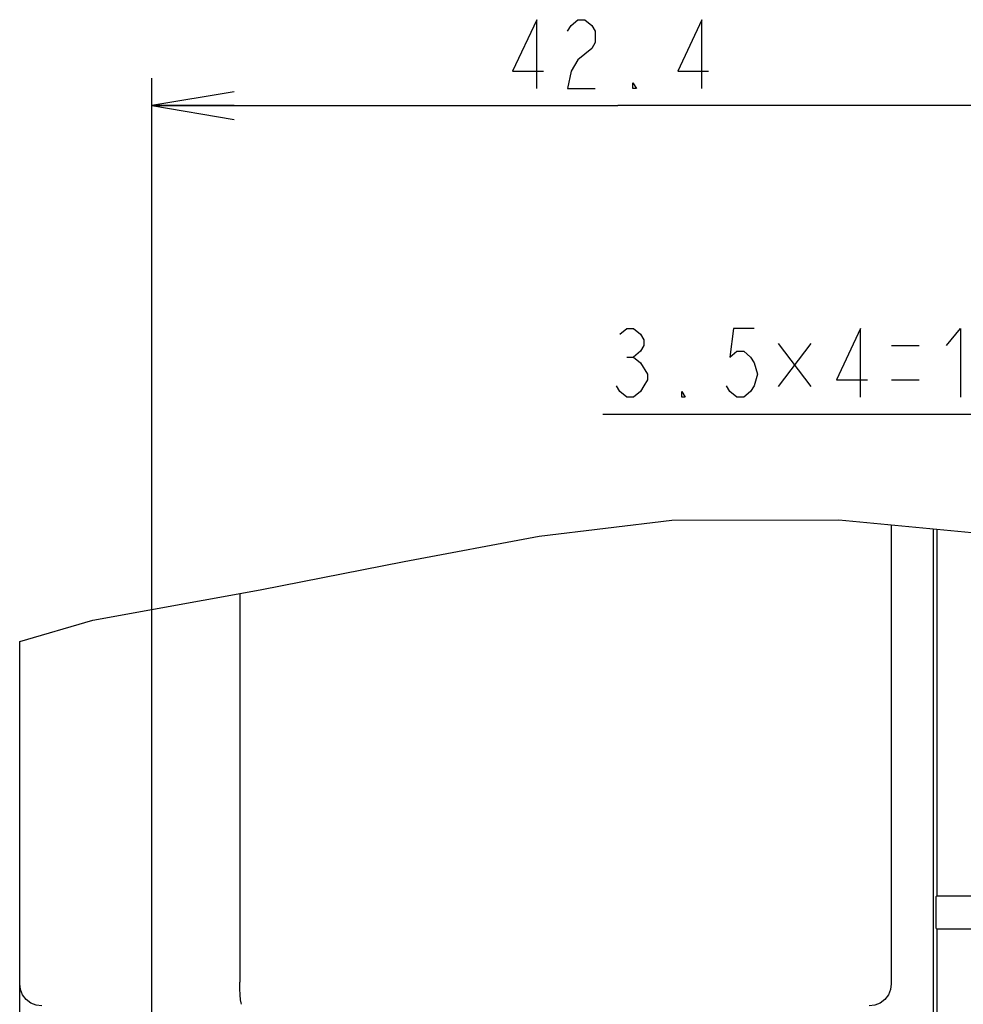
# Model space of a CAD drawing. Extents: x 36 to 422, y 13 to 287.
# Tile 6 of 16: x 206 to 240, y 107 to 142. Entities that reach past the tile are written whole.
import ezdxf

# ---------------------------------------------------------------- set-up
doc = ezdxf.new("R2010")
doc.units = 0
doc.header["$LTSCALE"] = 23.1
doc.layers.get('0').update_dxf_attribs({"linetype": 'CONTINUOUS'})
doc.layers.add('ALL_DIM', color=7, linetype='CONTINUOUS')
doc.dimstyles.get("Standard").update_dxf_attribs({"dimtxt": 2.5, "dimasz": 2.5, "dimexe": 1.25, "dimexo": 0.625, "dimtad": 1, "dimcen": 2.5, "dimazin": 3, "dimtfac": 1, "dimtmove": 0, "dimatfit": 3})

# ---------------------------------------------------------------- blocks, each defined once
blk = doc.blocks.new('_OPEN')
at = {"color": 0, "linetype": 'BYBLOCK'}
for p, q in [((0, 0), (-1, 0.167)), ((-1, -0.167), (0, 0)), ((-1, 0), (0, 0))]:
    blk.add_line(p, q, dxfattribs=at)
blk = doc.blocks.new('*D19')
at = {"layer": 'ALL_DIM', "color": 2, "linetype": 'CONTINUOUS'}
for p, q in [((210.434, 69.495), (210.434, 140.179)), ((244.314, 91.3), (244.314, 140.179)), ((210.434, 139.179), (227.374, 139.179)), ((244.314, 139.179), (227.374, 139.179))]:
    blk.add_line(p, q, dxfattribs=at)
at = {"layer": 'ALL_DIM', "color": 2, "linetype": 'CONTINUOUS', "xscale": 3, "yscale": 3, "zscale": 3, "rotation": 180}
blk.add_blockref('_OPEN', (210.434, 139.179), dxfattribs=at)
at = {"layer": 'ALL_DIM', "color": 2, "linetype": 'CONTINUOUS', "xscale": 3, "yscale": 3, "zscale": 3}
blk.add_blockref('_OPEN', (244.314, 139.179), dxfattribs=at)
blk = doc.blocks.new('*D22')
at = {"layer": 'ALL_DIM', "color": 2, "linetype": 'CONTINUOUS'}
for p, q in [((253.034, 107.62), (253.034, 128.954)), ((264.234, 107.62), (264.234, 128.954)), ((258.634, 127.954), (226.823, 127.954)), ((253.034, 127.954), (258.634, 127.954)), ((264.234, 127.954), (258.634, 127.954))]:
    blk.add_line(p, q, dxfattribs=at)
at = {"layer": 'ALL_DIM', "color": 2, "linetype": 'CONTINUOUS', "xscale": 3, "yscale": 3, "zscale": 3, "rotation": 180}
blk.add_blockref('_OPEN', (253.034, 127.954), dxfattribs=at)
at = {"layer": 'ALL_DIM', "color": 2, "linetype": 'CONTINUOUS', "xscale": 3, "yscale": 3, "zscale": 3}
blk.add_blockref('_OPEN', (264.234, 127.954), dxfattribs=at)

msp = doc.modelspace()

# ---------------------------------------------------------------- linework, layer by layer
at = {"color": 7, "linetype": 'CONTINUOUS'}
for p, q in [((224.514, 123.525), (229.338, 124.11)), ((229.338, 124.11), (235.408, 124.124)), ((235.408, 124.124), (241.619, 123.528)), ((237.312, 123.941), (237.312, 107.245)), ((219.611, 122.599), (224.514, 123.525)), ((238.834, 123.795), (238.834, 104.875)), ((238.962, 123.783), (238.962, 110.445)), ((214.377, 121.575), (219.611, 122.599)), ((208.292, 120.471), (214.377, 121.575)), ((213.634, 121.44), (213.634, 107.314)), ((205.634, 119.693), (208.292, 120.471)), ((205.634, 66.885), (205.634, 119.693)), ((238.948, 110.426), (238.962, 110.445)), ((238.962, 110.445), (240.514, 110.445)), ((238.946, 109.432), (238.946, 110.186)), ((238.948, 109.265), (238.962, 109.245)), ((238.962, 109.245), (238.962, 104.999)), ((238.962, 109.245), (240.514, 109.245))]:
    msp.add_line(p, q, dxfattribs=at)
for points in [[(238.946, 110.186), (238.946, 110.259), (238.946, 110.325), (238.947, 110.378), (238.948, 110.413), (238.948, 110.426)], [(238.948, 109.265), (238.948, 109.278), (238.947, 109.312), (238.946, 109.365), (238.946, 109.432)], [(206.434, 106.445), (206.227, 106.473), (206.034, 106.552), (205.868, 106.68), (205.741, 106.845), (205.661, 107.038), (205.634, 107.245)], [(213.698, 106.514), (213.679, 106.555), (213.661, 106.67), (213.647, 106.846), (213.637, 107.068), (213.634, 107.314)], [(237.312, 107.245), (237.285, 107.038), (237.205, 106.845), (237.078, 106.68), (236.912, 106.552), (236.719, 106.473), (236.512, 106.445)]]:
    msp.add_lwpolyline(points, dxfattribs=at)
at = {"layer": 'ALL_DIM', "color": 2, "linetype": 'CONTINUOUS'}
for p, q in [((234.386, 130.532), (233.198, 128.97)), ((233.198, 130.532), (234.386, 128.97)), ((237.323, 130.454), (238.323, 130.454)), ((227.698, 130.038), (227.948, 130.038)), ((237.323, 129.204), (238.323, 129.204))]:
    msp.add_line(p, q, dxfattribs=at)
for points in [[(224.423, 139.804), (224.423, 142.304), (223.548, 140.429), (224.673, 140.429)], [(225.548, 141.887), (225.673, 142.095), (225.923, 142.304), (226.173, 142.304), (226.423, 142.095), (226.548, 141.887), (226.548, 141.47), (226.423, 141.262)], [(230.423, 139.804), (230.423, 142.304), (229.548, 140.429), (230.673, 140.429)], [(226.423, 141.262), (225.923, 140.845), (225.673, 140.429), (225.548, 139.804), (226.548, 139.804)], [(228.048, 139.804), (227.923, 139.804), (227.923, 140.012), (228.048, 139.804)], [(227.448, 130.871), (227.698, 131.079), (227.948, 131.079), (228.198, 130.871), (228.323, 130.663), (228.323, 130.454), (228.198, 130.246), (227.948, 130.038), (228.198, 129.829)], [(232.323, 131.079), (231.573, 131.079), (231.448, 130.038), (231.698, 130.246), (231.948, 130.246), (232.198, 130.038), (232.323, 129.829), (232.448, 129.413), (232.323, 128.996), (232.198, 128.788), (231.948, 128.579), (231.698, 128.579), (231.448, 128.788), (231.323, 128.996)], [(236.198, 128.579), (236.198, 131.079), (235.323, 129.204), (236.448, 129.204)], [(239.323, 130.454), (239.823, 131.079), (239.823, 128.579)], [(228.198, 129.829), (228.448, 129.413), (228.448, 129.204), (228.323, 128.996), (228.198, 128.788), (227.948, 128.579), (227.698, 128.579), (227.448, 128.788), (227.323, 128.996)], [(229.823, 128.579), (229.698, 128.579), (229.698, 128.788), (229.823, 128.579)]]:
    msp.add_lwpolyline(points, dxfattribs=at)

# ---------------------------------------------------------------- dimensions: what is measured, and where the dimension line sits
dim = msp.add_linear_dim(base=(210.434, 139.179), p1=(244.314, 91.3), p2=(210.434, 69.495), angle=180, dimstyle='Standard', dxfattribs=at)
dim.commit()
dim.dimension.update_dxf_attribs({"geometry": '*D19', "text_midpoint": (223.048, 139.804), "dimtype": 128})
dim = msp.add_linear_dim(base=(264.234, 127.954), p1=(253.034, 107.62), p2=(264.234, 107.62), dimstyle='Standard', dxfattribs=at)
dim.commit()
dim.dimension.update_dxf_attribs({"geometry": '*D22', "text_midpoint": (226.823, 128.579), "dimtype": 128})

doc.saveas('drawing.dxf')
